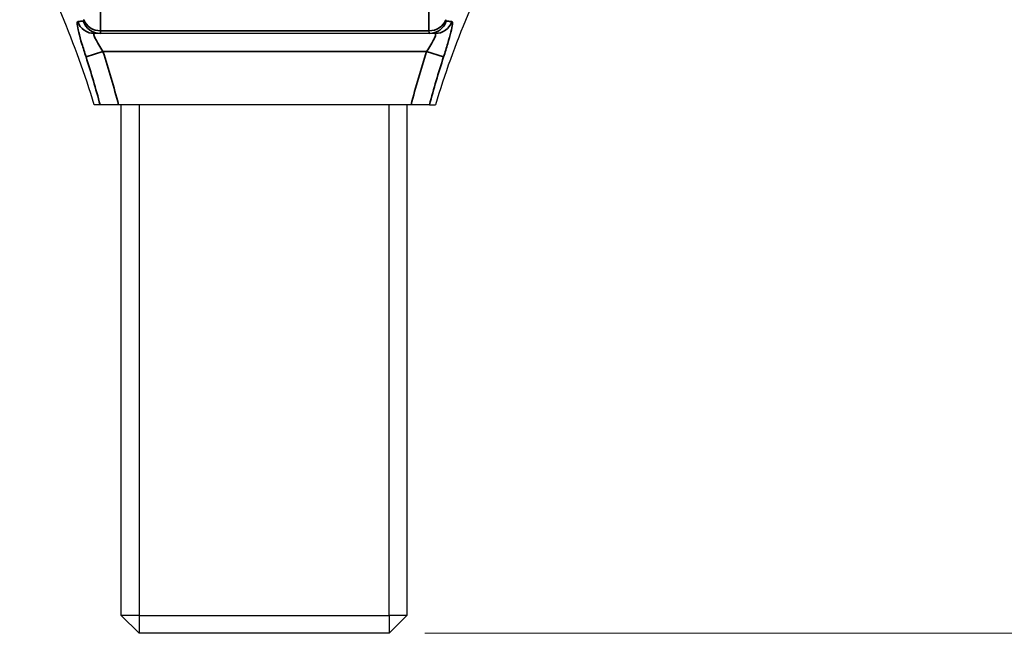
# Model space of a CAD drawing. Header units: millimetres. Extents: x 399 to 6076, y -1991 to 1602.
# Tile 236 of 256: x 4653 to 4680, y 239 to 256. Entities that reach past the tile are written whole.
import ezdxf

# ---------------------------------------------------------------- set-up
doc = ezdxf.new("R2010")
doc.units = ezdxf.units.MM
for name, color, linetype, lineweight in [('AM_5', 3, 'Continuous', 25), ('可見 (ISO)', 7, 'Continuous', 25), ('窄部可見 (ISO)', 7, 'Continuous', 35)]:
    doc.layers.add(name, color=color, linetype=linetype, lineweight=lineweight)
doc.styles.add('尺寸標註', font='romans.shx', dxfattribs={"bigfont": 'CHINESET.SHX'})
doc.dimstyles.new('CNS1$0', dxfattribs={"dimtxt": 2.5, "dimasz": 2.5, "dimexe": 1, "dimexo": 1, "dimgap": 1.5, "dimtad": 1, "dimtoh": 1, "dimdec": 1, "dimdsep": 46, "dimtxsty": '尺寸標註', "dimcen": 0, "dimclrd": 2, "dimclre": 2, "dimclrt": 1, "dimadec": 0, "dimazin": 2, "dimtp": 0.1, "dimtm": 0.1, "dimtfac": 0.71, "dimtdec": 1, "dimtmove": 0, "dimatfit": 0, "dimfxl": 0, "dimlwd": 13, "dimlwe": 13, "dimarcsym": 0})

# ---------------------------------------------------------------- blocks, each defined once
blk = doc.blocks.new('*D374')
at = {"layer": 'AM_5', "color": 2, "lineweight": 13}
for p, q in [((4665.007, 327.856), (4701.155, 327.856)), ((4700.155, 241.356), (4700.155, 325.356)), ((4664.134, 238.856), (4701.155, 238.856))]:
    blk.add_line(p, q, dxfattribs=at)
at = {"layer": 'AM_5', "color": 2}
for points in [[(4699.738, 325.356), (4700.572, 325.356), (4700.155, 327.856)], [(4699.738, 241.356), (4700.572, 241.356), (4700.155, 238.856)]]:
    blk.add_solid(points, dxfattribs=at)
at = {"layer": 'Defpoints', "color": 0}
for p in [(4664.007, 327.856), (4700.155, 327.856), (4663.134, 238.856)]:
    blk.add_point(p, dxfattribs=at)
at = {"layer": 'AM_5', "color": 1, "insert": (4697.405, 283.356), "char_height": 2.5, "attachment_point": 5, "rotation": 90, "style": '尺寸標註'}
blk.add_mtext('89', dxfattribs=at)
blk = doc.blocks.new('*D375')
at = {"layer": 'AM_5', "color": 2, "lineweight": 13}
for p, q in [((4679.655, 330.856), (4710.515, 330.856)), ((4709.515, 328.356), (4709.515, 241.356)), ((4664.134, 238.856), (4710.515, 238.856))]:
    blk.add_line(p, q, dxfattribs=at)
at = {"layer": 'AM_5', "color": 2}
for points in [[(4709.099, 328.356), (4709.932, 328.356), (4709.515, 330.856)], [(4709.099, 241.356), (4709.932, 241.356), (4709.515, 238.856)]]:
    blk.add_solid(points, dxfattribs=at)
at = {"layer": 'Defpoints', "color": 0}
for p in [(4678.655, 330.856), (4663.134, 238.856), (4709.515, 238.856)]:
    blk.add_point(p, dxfattribs=at)
at = {"layer": 'AM_5', "color": 1, "insert": (4706.765, 284.856), "char_height": 2.5, "attachment_point": 5, "rotation": 90, "style": '尺寸標註'}
blk.add_mtext('92', dxfattribs=at)

msp = doc.modelspace()

# ---------------------------------------------------------------- linework, layer by layer
at = {"layer": '可見 (ISO)'}
for p, q in [((4655.047, 255.656), (4654.887, 255.656)), ((4664.263, 255.656), (4655.047, 255.656)), ((4664.423, 255.656), (4664.263, 255.656)), ((4655.045, 253.656), (4654.88, 253.656)), ((4655.561, 253.656), (4655.045, 253.656)), ((4663.749, 253.656), (4655.561, 253.656)), ((4655.634, 239.356), (4655.634, 253.656)), ((4656.134, 253.656), (4656.134, 239.356)), ((4663.134, 239.356), (4663.134, 253.656)), ((4663.634, 253.656), (4663.634, 239.356)), ((4664.265, 253.656), (4663.749, 253.656)), ((4664.265, 253.656), (4664.43, 253.656)), ((4656.134, 239.356), (4655.634, 239.356)), ((4655.634, 239.356), (4656.134, 238.856)), ((4656.134, 239.356), (4663.134, 239.356)), ((4656.134, 239.356), (4656.134, 238.856)), ((4663.134, 239.356), (4663.134, 238.856)), ((4663.634, 239.356), (4663.134, 239.356)), ((4663.634, 239.356), (4663.134, 238.856)), ((4663.134, 238.856), (4656.134, 238.856))]:
    msp.add_line(p, q, dxfattribs=at)
for points in [[(4654.88, 253.656), (4654.368, 255.364), (4653.664, 257.026), (4652.793, 258.582)], [(4666.517, 258.582), (4665.646, 257.026), (4664.942, 255.364), (4664.43, 253.656)]]:
    msp.add_open_spline(points, degree=3, dxfattribs=at)
at = {"layer": '窄部可見 (ISO)'}
for p, q in [((4655.06, 255.733), (4664.25, 255.733)), ((4654.65, 255.003), (4655.124, 255.156)), ((4664.186, 255.156), (4655.124, 255.156)), ((4664.186, 255.156), (4664.66, 255.003))]:
    msp.add_line(p, q, dxfattribs=at)
for centre, major_axis, ratio, start_param, end_param in [((4654.887, 256.156), (0, -0.5), 0.993469, 5.044932, 6.283185), ((4654.293, 256.882), (0.282, -0.876), 0.090196, 6.261739, 6.556605), ((4655.047, 256.156), (0, -0.5), 0.991754, 5.019127, 6.283185), ((4655.06, 256.194), (-0.5, 0), 0.923095, 0.330126, 1.570732), ((4664.25, 256.194), (0.5, 0), 0.923095, 4.712453, 5.953059), ((4664.263, 256.156), (0, -0.5), 0.991754, 0, 1.264059), ((4664.423, 256.156), (0, -0.5), 0.993469, 0, 1.238253), ((4665.017, 256.883), (0.283, 0.878), 0.090129, 2.8684, 3.163018), ((4654.79, 257.26), (0.257, -1.605), 0.050006, 6.275151, 6.586025), ((4664.518, 257.248), (0.255, 1.593), 0.05019, 2.837608, 3.149653), ((4629.533, 246.897), (4.005, 26.089), 0.99989, 5.123656, 5.17684), ((4689.777, 246.897), (4.005, -26.089), 0.99989, 4.247938, 4.301122)]:
    msp.add_ellipse(centre, major_axis=major_axis, ratio=ratio, start_param=start_param, end_param=end_param, dxfattribs=at)
for points in [[(4655.06, 258.269), (4655.06, 257.232), (4655.06, 256.386), (4655.06, 255.733)], [(4664.25, 255.733), (4664.251, 256.386), (4664.25, 257.232), (4664.251, 258.269)], [(4655.124, 255.156), (4655.284, 254.66), (4655.43, 254.16), (4655.561, 253.656)], [(4663.749, 253.656), (4663.88, 254.16), (4664.026, 254.66), (4664.186, 255.156)]]:
    msp.add_open_spline(points, degree=3, dxfattribs=at)
for points, knots in [([(4654.65, 255.003), (4654.609, 255.129), (4654.57, 255.253), (4654.535, 255.37), (4654.499, 255.488), (4654.468, 255.597), (4654.445, 255.69), (4654.422, 255.783), (4654.407, 255.859), (4654.402, 255.911), (4654.397, 255.963), (4654.402, 255.991), (4654.417, 255.993)], [0, 0, 0, 0, 0.000392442, 0.000392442, 0.000392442, 0.000788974, 0.000788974, 0.000788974, 0.001189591, 0.001189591, 0.001189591, 0.001591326, 0.001591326, 0.001591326, 0.001591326]), ([(4654.417, 255.993), (4654.454, 255.995), (4654.494, 255.998), (4654.534, 256.002), (4654.547, 256.003), (4654.561, 256.004), (4654.574, 256.005)], [0, 0, 0, 0, 0.001000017, 0.001000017, 0.001000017, 0.001321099, 0.001321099, 0.001321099, 0.001321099]), ([(4664.893, 255.993), (4664.908, 255.991), (4664.913, 255.964), (4664.908, 255.913), (4664.904, 255.862), (4664.889, 255.787), (4664.866, 255.695), (4664.843, 255.603), (4664.812, 255.493), (4664.777, 255.375), (4664.741, 255.257), (4664.702, 255.13), (4664.66, 255.003)], [0, 0, 0, 0, 0.000398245, 0.000398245, 0.000398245, 0.000796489, 0.000796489, 0.000796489, 0.001194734, 0.001194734, 0.001194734, 0.001592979, 0.001592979, 0.001592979, 0.001592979]), ([(4664.736, 256.005), (4664.778, 256.002), (4664.818, 255.998), (4664.856, 255.995), (4664.869, 255.994), (4664.881, 255.993), (4664.893, 255.993)], [0, 0, 0, 0, 0.001000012, 0.001000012, 0.001000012, 0.0013211, 0.0013211, 0.0013211, 0.0013211]), ([(4654.887, 255.656), (4654.872, 255.656), (4654.866, 255.642), (4654.871, 255.616), (4654.871, 255.615), (4654.872, 255.613), (4654.872, 255.612), (4654.878, 255.586), (4654.893, 255.548), (4654.915, 255.505), (4654.917, 255.501), (4654.919, 255.497), (4654.922, 255.493), (4654.945, 255.447), (4654.974, 255.396), (4655.007, 255.343), (4655.043, 255.282), (4655.083, 255.219), (4655.124, 255.156)], [0, 0, 0, 0, 0.0002022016, 0.0002022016, 0.0002022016, 0.0002125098, 0.0002125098, 0.0002125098, 0.0004075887, 0.0004075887, 0.0004075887, 0.0004250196, 0.0004250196, 0.0004250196, 0.0006242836, 0.0006242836, 0.0006242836, 0.0008500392, 0.0008500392, 0.0008500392, 0.0008500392]), ([(4664.186, 255.156), (4664.227, 255.219), (4664.267, 255.283), (4664.304, 255.343), (4664.336, 255.396), (4664.365, 255.448), (4664.389, 255.493), (4664.391, 255.497), (4664.393, 255.501), (4664.395, 255.505), (4664.417, 255.548), (4664.432, 255.586), (4664.438, 255.612), (4664.444, 255.641), (4664.439, 255.656), (4664.423, 255.656)], [0, 0, 0, 0, 0.0002236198, 0.0002236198, 0.0002236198, 0.0004223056, 0.0004223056, 0.0004223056, 0.0004392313, 0.0004392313, 0.0004392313, 0.0006334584, 0.0006334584, 0.0006334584, 0.0008446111, 0.0008446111, 0.0008446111, 0.0008446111])]:
    msp.add_open_spline(points, degree=3, knots=knots, dxfattribs=at)

# ---------------------------------------------------------------- dimensions: what is measured, and where the dimension line sits
at = {"layer": 'AM_5'}
for base, p1, p2, override, picture, middle in [((4709.515, 238.856), (4678.655, 330.856), (4663.134, 238.856), {"dimfxl": 4, "dimarcsym": 1}, '*D375', (4706.765, 284.856)), ((4700.155, 327.856), (4663.134, 238.856), (4664.007, 327.856), {"dimtix": 1, "dimfxl": 4, "dimarcsym": 1}, '*D374', (4697.405, 283.356))]:
    dim = msp.add_linear_dim(base=base, p1=p1, p2=p2, angle=90, dimstyle='CNS1$0', override=override, dxfattribs=at)
    dim.commit()
    dim.dimension.update_dxf_attribs({"geometry": picture, "text_midpoint": middle})

doc.saveas('drawing.dxf')
